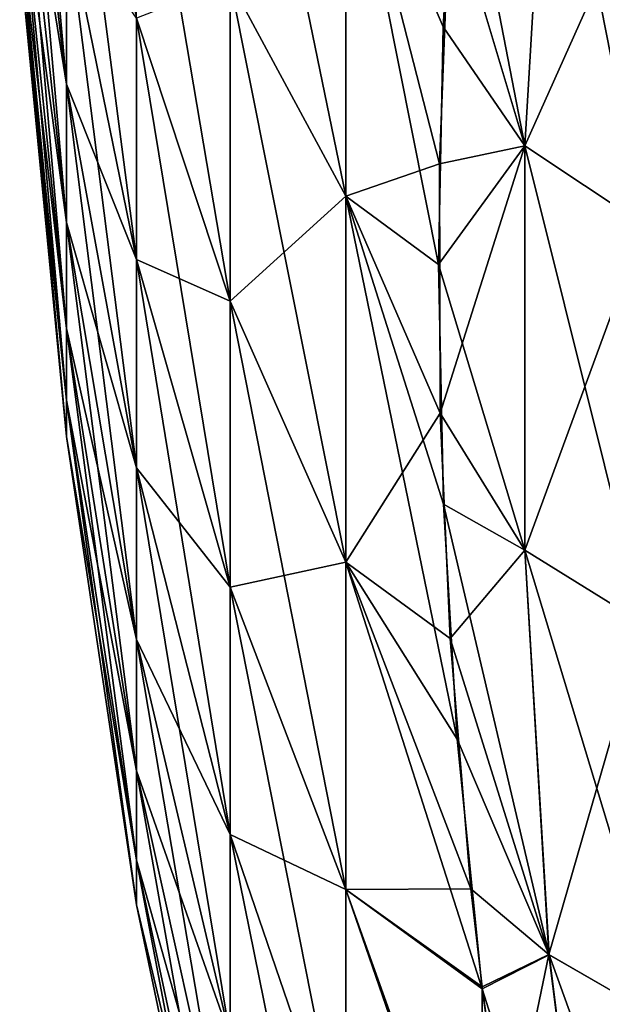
# Model space of a CAD drawing. Header units: millimetres. Extents: x -168 to 168, y -6 to 84.
# Tile 10 of 173: x -167.96 to -167.354, y 58.887 to 59.911. Entities that reach past the tile are written whole.
import ezdxf

# ---------------------------------------------------------------- set-up
doc = ezdxf.new("R2010")
doc.units = ezdxf.units.MM
doc.header["$LTSCALE"] = 65.185185
for name, color, linetype in [('368', 7, 'CONTINUOUS'), ('369', 7, 'CONTINUOUS'), ('379', 7, 'CONTINUOUS'), ('402', 7, 'CONTINUOUS'), ('403', 7, 'CONTINUOUS'), ('413', 7, 'CONTINUOUS')]:
    doc.layers.add(name, color=color, linetype=linetype)

msp = doc.modelspace()

# ---------------------------------------------------------------- linework, layer by layer
at = {"layer": '368', "linetype": 'Continuous'}
for points in [[(-167.9596, 60.2539, 36.6204), (-167.9596, 60.3853, 36.4589), (-167.9109, 59.8437, 36.3309), (-167.9596, 60.2539, 36.6204)], [(-167.9109, 59.8437, 36.3309), (-167.9596, 60.3853, 36.4589), (-167.9109, 60.0184, 36.1162), (-167.9109, 59.8437, 36.3309)], [(-167.6208, 60.1407, 34.3705), (-167.6208, 59.7272, 34.5848), (-167.7408, 60.3119, 34.7648), (-167.6208, 60.1407, 34.3705)], [(-167.6208, 59.7272, 34.5848), (-167.7408, 59.9506, 34.9521), (-167.7408, 60.3119, 34.7648), (-167.6208, 59.7272, 34.5848)], [(-167.9596, 60.2539, 38.3796), (-167.9596, 60.1458, 38.2017), (-167.9109, 59.8437, 38.6691), (-167.9596, 60.2539, 38.3796)], [(-167.9109, 60.0184, 38.8838), (-167.9596, 60.2539, 38.3796), (-167.9109, 59.8437, 38.6691), (-167.9109, 60.0184, 38.8838)], [(-167.9596, 60.1458, 36.7983), (-167.9596, 60.2539, 36.6204), (-167.9109, 59.7, 36.5673), (-167.9596, 60.1458, 36.7983)], [(-167.9109, 59.7, 36.5673), (-167.9596, 60.2539, 36.6204), (-167.9109, 59.8437, 36.3309), (-167.9109, 59.7, 36.5673)], [(-167.9109, 60.0184, 36.1162), (-167.9109, 60.2206, 35.9274), (-167.8383, 59.6615, 35.783), (-167.9109, 60.0184, 36.1162)], [(-167.8383, 59.6615, 35.783), (-167.9109, 60.2206, 35.9274), (-167.8383, 59.9124, 35.5486), (-167.8383, 59.6615, 35.783)], [(-167.8383, 59.9124, 35.5486), (-167.8383, 60.1929, 35.3506), (-167.7408, 59.618, 35.1868), (-167.8383, 59.9124, 35.5486)], [(-167.7408, 59.618, 35.1868), (-167.8383, 60.1929, 35.3506), (-167.7408, 59.9506, 34.9521), (-167.7408, 59.618, 35.1868)], [(-167.9596, 60.1458, 38.2017), (-167.9596, 60.0628, 38.0108), (-167.9109, 59.7, 38.4327), (-167.9596, 60.1458, 38.2017)], [(-167.9109, 59.8437, 38.6691), (-167.9596, 60.1458, 38.2017), (-167.9109, 59.7, 38.4327), (-167.9109, 59.8437, 38.6691)], [(-167.9596, 60.0628, 36.9892), (-167.9596, 60.1458, 36.7983), (-167.9109, 59.5897, 36.8211), (-167.9596, 60.0628, 36.9892)], [(-167.9109, 59.5897, 36.8211), (-167.9596, 60.1458, 36.7983), (-167.9109, 59.7, 36.5673), (-167.9109, 59.5897, 36.8211)], [(-167.6208, 59.7272, 40.4152), (-167.6208, 60.1407, 40.6295), (-167.7408, 59.9506, 40.0479), (-167.6208, 59.7272, 40.4152)], [(-167.5049, 60.1429, 34.0174), (-167.5194, 59.9034, 34.1613), (-167.6208, 60.1407, 34.3705), (-167.5049, 60.1429, 34.0174)], [(-167.5234, 59.761, 40.7549), (-167.5125, 60.0398, 40.9198), (-167.6208, 60.1407, 40.6295), (-167.5234, 59.761, 40.7549)], [(-167.6208, 59.7272, 40.4152), (-167.5234, 59.761, 40.7549), (-167.6208, 60.1407, 40.6295), (-167.6208, 59.7272, 40.4152)], [(-167.5194, 59.9034, 34.1613), (-167.5243, 59.6563, 34.3058), (-167.6208, 60.1407, 34.3705), (-167.5194, 59.9034, 34.1613)], [(-167.6208, 60.1407, 34.3705), (-167.5243, 59.6563, 34.3058), (-167.6208, 59.7272, 34.5848), (-167.6208, 60.1407, 34.3705)], [(-167.9596, 60.0628, 38.0108), (-167.9596, 60.0067, 37.8103), (-167.9109, 59.5897, 38.1789), (-167.9596, 60.0628, 38.0108)], [(-167.9109, 59.7, 38.4327), (-167.9596, 60.0628, 38.0108), (-167.9109, 59.5897, 38.1789), (-167.9109, 59.7, 38.4327)], [(-167.9596, 60.0067, 37.1897), (-167.9596, 60.0628, 36.9892), (-167.9109, 59.5151, 37.0875), (-167.9596, 60.0067, 37.1897)], [(-167.9109, 59.5151, 37.0875), (-167.9596, 60.0628, 36.9892), (-167.9109, 59.5897, 36.8211), (-167.9109, 59.5151, 37.0875)], [(-167.9109, 59.8437, 36.3309), (-167.9109, 60.0184, 36.1162), (-167.8383, 59.4448, 36.0493), (-167.9109, 59.8437, 36.3309)], [(-167.8383, 59.4448, 36.0493), (-167.9109, 60.0184, 36.1162), (-167.8383, 59.6615, 35.783), (-167.8383, 59.4448, 36.0493)], [(-167.9109, 60.0184, 38.8838), (-167.9109, 59.8437, 38.6691), (-167.8383, 59.6615, 39.217), (-167.9109, 60.0184, 38.8838)], [(-167.8383, 59.9124, 39.4514), (-167.9109, 60.0184, 38.8838), (-167.8383, 59.6615, 39.217), (-167.8383, 59.9124, 39.4514)], [(-167.9596, 60.0067, 37.8103), (-167.9596, 59.9783, 37.6041), (-167.9109, 59.5151, 37.9125), (-167.9596, 60.0067, 37.8103)], [(-167.9109, 59.5897, 38.1789), (-167.9596, 60.0067, 37.8103), (-167.9109, 59.5151, 37.9125), (-167.9109, 59.5897, 38.1789)], [(-167.9596, 59.9783, 37.3959), (-167.9596, 60.0067, 37.1897), (-167.9109, 59.4774, 37.3617), (-167.9596, 59.9783, 37.3959)], [(-167.9109, 59.4774, 37.3617), (-167.9596, 60.0067, 37.1897), (-167.9109, 59.5151, 37.0875), (-167.9109, 59.4774, 37.3617)], [(-167.9596, 59.9783, 37.6041), (-167.9596, 59.9783, 37.3959), (-167.9109, 59.4774, 37.6383), (-167.9596, 59.9783, 37.6041)], [(-167.9109, 59.5151, 37.9125), (-167.9596, 59.9783, 37.6041), (-167.9109, 59.4774, 37.6383), (-167.9109, 59.5151, 37.9125)], [(-167.9109, 59.4774, 37.6383), (-167.9596, 59.9783, 37.3959), (-167.9109, 59.4774, 37.3617), (-167.9109, 59.4774, 37.6383)], [(-167.7408, 59.9506, 40.0479), (-167.8383, 59.9124, 39.4514), (-167.7408, 59.618, 39.8132), (-167.7408, 59.9506, 40.0479)], [(-167.6208, 59.7272, 34.5848), (-167.6208, 59.3468, 34.8533), (-167.7408, 59.9506, 34.9521), (-167.6208, 59.7272, 34.5848)], [(-167.6208, 59.3468, 34.8533), (-167.7408, 59.618, 35.1868), (-167.7408, 59.9506, 34.9521), (-167.6208, 59.3468, 34.8533)], [(-167.6208, 59.7272, 40.4152), (-167.7408, 59.9506, 40.0479), (-167.7408, 59.618, 39.8132), (-167.6208, 59.7272, 40.4152)], [(-167.8383, 59.6615, 35.783), (-167.8383, 59.9124, 35.5486), (-167.7408, 59.3206, 35.4646), (-167.8383, 59.6615, 35.783)], [(-167.7408, 59.3206, 35.4646), (-167.8383, 59.9124, 35.5486), (-167.7408, 59.618, 35.1868), (-167.7408, 59.3206, 35.4646)], [(-167.8383, 59.9124, 39.4514), (-167.8383, 59.6615, 39.217), (-167.7408, 59.618, 39.8132), (-167.8383, 59.9124, 39.4514)], [(-167.8383, 59.2664, 36.3427), (-167.9109, 59.8437, 36.3309), (-167.8383, 59.4448, 36.0493), (-167.8383, 59.2664, 36.3427)], [(-167.9109, 59.7, 36.5673), (-167.9109, 59.8437, 36.3309), (-167.8383, 59.2664, 36.3427), (-167.9109, 59.7, 36.5673)], [(-167.9109, 59.8437, 38.6691), (-167.9109, 59.7, 38.4327), (-167.8383, 59.4448, 38.9507), (-167.9109, 59.8437, 38.6691)], [(-167.8383, 59.6615, 39.217), (-167.9109, 59.8437, 38.6691), (-167.8383, 59.4448, 38.9507), (-167.8383, 59.6615, 39.217)], [(-167.5225, 59.5016, 40.6051), (-167.5234, 59.761, 40.7549), (-167.6208, 59.7272, 40.4152), (-167.5225, 59.5016, 40.6051)], [(-167.6208, 59.3468, 40.1467), (-167.6208, 59.7272, 40.4152), (-167.7408, 59.618, 39.8132), (-167.6208, 59.3468, 40.1467)], [(-167.6208, 59.3468, 40.1467), (-167.5225, 59.5016, 40.6051), (-167.6208, 59.7272, 40.4152), (-167.6208, 59.3468, 40.1467)], [(-167.5193, 59.4069, 34.448), (-167.5049, 59.1627, 34.5834), (-167.6208, 59.7272, 34.5848), (-167.5193, 59.4069, 34.448)], [(-167.6208, 59.7272, 34.5848), (-167.5049, 59.1627, 34.5834), (-167.6208, 59.3468, 34.8533), (-167.6208, 59.7272, 34.5848)], [(-167.5243, 59.6563, 34.3058), (-167.5193, 59.4069, 34.448), (-167.6208, 59.7272, 34.5848), (-167.5243, 59.6563, 34.3058)], [(-167.8383, 59.1296, 36.6576), (-167.9109, 59.7, 36.5673), (-167.8383, 59.2664, 36.3427), (-167.8383, 59.1296, 36.6576)], [(-167.9109, 59.5897, 36.8211), (-167.9109, 59.7, 36.5673), (-167.8383, 59.1296, 36.6576), (-167.9109, 59.5897, 36.8211)], [(-167.9109, 59.7, 38.4327), (-167.9109, 59.5897, 38.1789), (-167.8383, 59.2664, 38.6573), (-167.9109, 59.7, 38.4327)], [(-167.8383, 59.4448, 38.9507), (-167.9109, 59.7, 38.4327), (-167.8383, 59.2664, 38.6573), (-167.8383, 59.4448, 38.9507)], [(-167.8383, 59.4448, 36.0493), (-167.8383, 59.6615, 35.783), (-167.7408, 59.0637, 35.7803), (-167.8383, 59.4448, 36.0493)], [(-167.7408, 59.0637, 35.7803), (-167.8383, 59.6615, 35.783), (-167.7408, 59.3206, 35.4646), (-167.7408, 59.0637, 35.7803)], [(-167.8383, 59.6615, 39.217), (-167.8383, 59.4448, 38.9507), (-167.7408, 59.3206, 39.5354), (-167.8383, 59.6615, 39.217)], [(-167.7408, 59.618, 39.8132), (-167.8383, 59.6615, 39.217), (-167.7408, 59.3206, 39.5354), (-167.7408, 59.618, 39.8132)], [(-167.6208, 59.0064, 35.1712), (-167.7408, 59.3206, 35.4646), (-167.7408, 59.618, 35.1868), (-167.6208, 59.0064, 35.1712)], [(-167.6208, 59.3468, 34.8533), (-167.6208, 59.0064, 35.1712), (-167.7408, 59.618, 35.1868), (-167.6208, 59.3468, 34.8533)], [(-167.6208, 59.3468, 40.1467), (-167.7408, 59.618, 39.8132), (-167.7408, 59.3206, 39.5354), (-167.6208, 59.3468, 40.1467)], [(-167.8383, 59.037, 36.9882), (-167.9109, 59.5897, 36.8211), (-167.8383, 59.1296, 36.6576), (-167.8383, 59.037, 36.9882)], [(-167.9109, 59.5151, 37.0875), (-167.9109, 59.5897, 36.8211), (-167.8383, 59.037, 36.9882), (-167.9109, 59.5151, 37.0875)], [(-167.9109, 59.5897, 38.1789), (-167.9109, 59.5151, 37.9125), (-167.8383, 59.1296, 38.3424), (-167.9109, 59.5897, 38.1789)], [(-167.8383, 59.2664, 38.6573), (-167.9109, 59.5897, 38.1789), (-167.8383, 59.1296, 38.3424), (-167.8383, 59.2664, 38.6573)], [(-167.8383, 58.9903, 37.3283), (-167.9109, 59.5151, 37.0875), (-167.8383, 59.037, 36.9882), (-167.8383, 58.9903, 37.3283)], [(-167.9109, 59.4774, 37.3617), (-167.9109, 59.5151, 37.0875), (-167.8383, 58.9903, 37.3283), (-167.9109, 59.4774, 37.3617)], [(-167.9109, 59.5151, 37.9125), (-167.9109, 59.4774, 37.6383), (-167.8383, 59.037, 38.0118), (-167.9109, 59.5151, 37.9125)], [(-167.8383, 59.1296, 38.3424), (-167.9109, 59.5151, 37.9125), (-167.8383, 59.037, 38.0118), (-167.8383, 59.1296, 38.3424)], [(-167.5123, 59.2674, 40.4741), (-167.5225, 59.5016, 40.6051), (-167.6208, 59.3468, 40.1467), (-167.5123, 59.2674, 40.4741)], [(-167.9109, 59.4774, 37.6383), (-167.9109, 59.4774, 37.3617), (-167.8383, 58.9903, 37.6717), (-167.9109, 59.4774, 37.6383)], [(-167.8383, 59.037, 38.0118), (-167.9109, 59.4774, 37.6383), (-167.8383, 58.9903, 37.6717), (-167.8383, 59.037, 38.0118)], [(-167.8383, 58.9903, 37.6717), (-167.9109, 59.4774, 37.3617), (-167.8383, 58.9903, 37.3283), (-167.8383, 58.9903, 37.6717)], [(-167.8383, 59.2664, 36.3427), (-167.8383, 59.4448, 36.0493), (-167.7408, 58.8523, 36.128), (-167.8383, 59.2664, 36.3427)], [(-167.7408, 58.8523, 36.128), (-167.8383, 59.4448, 36.0493), (-167.7408, 59.0637, 35.7803), (-167.7408, 58.8523, 36.128)], [(-167.8383, 59.4448, 38.9507), (-167.8383, 59.2664, 38.6573), (-167.7408, 59.0637, 39.2197), (-167.8383, 59.4448, 38.9507)], [(-167.7408, 59.3206, 39.5354), (-167.8383, 59.4448, 38.9507), (-167.7408, 59.0637, 39.2197), (-167.7408, 59.3206, 39.5354)], [(-167.6208, 59.0064, 39.8288), (-167.6208, 59.3468, 40.1467), (-167.7408, 59.3206, 39.5354), (-167.6208, 59.0064, 39.8288)], [(-167.6208, 59.0064, 39.8288), (-167.4906, 59.0069, 40.3324), (-167.6208, 59.3468, 40.1467), (-167.6208, 59.0064, 39.8288)], [(-167.4906, 59.0069, 40.3324), (-167.5123, 59.2674, 40.4741), (-167.6208, 59.3468, 40.1467), (-167.4906, 59.0069, 40.3324)], [(-167.5049, 59.1627, 34.5834), (-167.4788, 58.9031, 34.723), (-167.6208, 59.3468, 34.8533), (-167.5049, 59.1627, 34.5834)], [(-167.6208, 59.3468, 34.8533), (-167.4788, 58.9031, 34.723), (-167.6208, 59.0064, 35.1712), (-167.6208, 59.3468, 34.8533)], [(-167.6208, 59.0064, 35.1712), (-167.6208, 58.7125, 35.5324), (-167.7408, 59.3206, 35.4646), (-167.6208, 59.0064, 35.1712)], [(-167.6208, 58.7125, 35.5324), (-167.7408, 59.0637, 35.7803), (-167.7408, 59.3206, 35.4646), (-167.6208, 58.7125, 35.5324)], [(-167.6208, 59.0064, 39.8288), (-167.7408, 59.3206, 39.5354), (-167.7408, 59.0637, 39.2197), (-167.6208, 59.0064, 39.8288)], [(-167.7408, 58.6901, 36.5014), (-167.8383, 59.2664, 36.3427), (-167.7408, 58.8523, 36.128), (-167.7408, 58.6901, 36.5014)], [(-167.8383, 59.1296, 36.6576), (-167.8383, 59.2664, 36.3427), (-167.7408, 58.6901, 36.5014), (-167.8383, 59.1296, 36.6576)], [(-167.8383, 59.2664, 38.6573), (-167.8383, 59.1296, 38.3424), (-167.7408, 58.8523, 38.872), (-167.8383, 59.2664, 38.6573)], [(-167.7408, 59.0637, 39.2197), (-167.8383, 59.2664, 38.6573), (-167.7408, 58.8523, 38.872), (-167.7408, 59.0637, 39.2197)], [(-167.7408, 58.8523, 38.872), (-167.8383, 59.1296, 38.3424), (-167.7408, 58.6901, 38.4986), (-167.7408, 58.8523, 38.872)], [(-167.7408, 58.5803, 36.8933), (-167.8383, 59.1296, 36.6576), (-167.7408, 58.6901, 36.5014), (-167.7408, 58.5803, 36.8933)], [(-167.8383, 59.037, 36.9882), (-167.8383, 59.1296, 36.6576), (-167.7408, 58.5803, 36.8933), (-167.8383, 59.037, 36.9882)], [(-167.8383, 59.1296, 38.3424), (-167.8383, 59.037, 38.0118), (-167.7408, 58.6901, 38.4986), (-167.8383, 59.1296, 38.3424)], [(-167.6208, 58.7125, 35.5324), (-167.6208, 58.4706, 35.9303), (-167.7408, 59.0637, 35.7803), (-167.6208, 58.7125, 35.5324)], [(-167.6208, 58.4706, 35.9303), (-167.7408, 58.8523, 36.128), (-167.7408, 59.0637, 35.7803), (-167.6208, 58.4706, 35.9303)], [(-167.6208, 58.7125, 39.4676), (-167.6208, 59.0064, 39.8288), (-167.7408, 59.0637, 39.2197), (-167.6208, 58.7125, 39.4676)], [(-167.6208, 58.7125, 39.4676), (-167.7408, 59.0637, 39.2197), (-167.7408, 58.8523, 38.872), (-167.6208, 58.7125, 39.4676)], [(-167.8383, 59.037, 38.0118), (-167.8383, 58.9903, 37.6717), (-167.7408, 58.5803, 38.1067), (-167.8383, 59.037, 38.0118)], [(-167.7408, 58.6901, 38.4986), (-167.8383, 59.037, 38.0118), (-167.7408, 58.5803, 38.1067), (-167.7408, 58.6901, 38.4986)], [(-167.8383, 58.9903, 37.3283), (-167.8383, 59.037, 36.9882), (-167.7408, 58.5249, 37.2965), (-167.8383, 58.9903, 37.3283)], [(-167.7408, 58.5249, 37.2965), (-167.8383, 59.037, 36.9882), (-167.7408, 58.5803, 36.8933), (-167.7408, 58.5249, 37.2965)], [(-167.479, 58.9052, 40.2783), (-167.4906, 59.0069, 40.3324), (-167.6208, 59.0064, 39.8288), (-167.479, 58.9052, 40.2783)], [(-167.4785, 58.5944, 39.9534), (-167.479, 58.9052, 40.2783), (-167.6208, 59.0064, 39.8288), (-167.4785, 58.5944, 39.9534)], [(-167.6208, 58.7125, 39.4676), (-167.4785, 58.5944, 39.9534), (-167.6208, 59.0064, 39.8288), (-167.6208, 58.7125, 39.4676)], [(-167.4788, 58.9031, 34.723), (-167.4785, 58.6095, 35.0288), (-167.6208, 59.0064, 35.1712), (-167.4788, 58.9031, 34.723)], [(-167.6208, 59.0064, 35.1712), (-167.4785, 58.6095, 35.0288), (-167.6208, 58.7125, 35.5324), (-167.6208, 59.0064, 35.1712)], [(-167.8383, 58.9903, 37.6717), (-167.8383, 58.9903, 37.3283), (-167.7408, 58.5249, 37.7035), (-167.8383, 58.9903, 37.6717)], [(-167.7408, 58.5803, 38.1067), (-167.8383, 58.9903, 37.6717), (-167.7408, 58.5249, 37.7035), (-167.7408, 58.5803, 38.1067)], [(-167.7408, 58.5249, 37.7035), (-167.8383, 58.9903, 37.3283), (-167.7408, 58.5249, 37.2965), (-167.7408, 58.5249, 37.7035)], [(-167.479, 58.9052, 40.2783), (-167.4785, 58.5944, 39.9534), (-167.4539, 58.7247, 40.184), (-167.479, 58.9052, 40.2783)], [(-167.4785, 58.6095, 35.0288), (-167.4788, 58.9031, 34.723), (-167.451, 58.7065, 34.8255), (-167.4785, 58.6095, 35.0288)]]:
    msp.add_3dface(points, dxfattribs=at)
at = {"layer": '369', "linetype": 'Continuous'}
for points in [[(-167.5125, 60.0398, 40.9198), (-167.4347, 59.7795, 40.9653), (-167.4095, 60.2001, 41.2082), (-167.5125, 60.0398, 40.9198)], [(-167.4347, 59.7795, 40.9653), (-167.2859, 60.112, 41.3413), (-167.4095, 60.2001, 41.2082), (-167.4347, 59.7795, 40.9653)], [(-167.3107, 59.697, 41.1017), (-167.2859, 60.112, 41.3413), (-167.4347, 59.7795, 40.9653), (-167.3107, 59.697, 41.1017)], [(-167.5125, 60.0398, 40.9198), (-167.5234, 59.761, 40.7549), (-167.4347, 59.7795, 40.9653), (-167.5125, 60.0398, 40.9198)], [(-167.5234, 59.761, 40.7549), (-167.5225, 59.5016, 40.6051), (-167.4347, 59.7795, 40.9653), (-167.5234, 59.761, 40.7549)], [(-167.5225, 59.5016, 40.6051), (-167.4347, 59.3592, 40.7227), (-167.4347, 59.7795, 40.9653), (-167.5225, 59.5016, 40.6051)], [(-167.4347, 59.3592, 40.7227), (-167.3107, 59.697, 41.1017), (-167.4347, 59.7795, 40.9653), (-167.4347, 59.3592, 40.7227)], [(-167.3107, 59.2823, 40.8623), (-167.3107, 59.697, 41.1017), (-167.4347, 59.3592, 40.7227), (-167.3107, 59.2823, 40.8623)], [(-167.5225, 59.5016, 40.6051), (-167.5123, 59.2674, 40.4741), (-167.4347, 59.3592, 40.7227), (-167.5225, 59.5016, 40.6051)], [(-167.5123, 59.2674, 40.4741), (-167.4095, 58.9386, 40.4798), (-167.4347, 59.3592, 40.7227), (-167.5123, 59.2674, 40.4741)], [(-167.4095, 58.9386, 40.4798), (-167.3107, 59.2823, 40.8623), (-167.4347, 59.3592, 40.7227), (-167.4095, 58.9386, 40.4798)], [(-167.2859, 58.8673, 40.6227), (-167.3107, 59.2823, 40.8623), (-167.4095, 58.9386, 40.4798), (-167.2859, 58.8673, 40.6227)], [(-167.5123, 59.2674, 40.4741), (-167.4906, 59.0069, 40.3324), (-167.4095, 58.9386, 40.4798), (-167.5123, 59.2674, 40.4741)], [(-167.4906, 59.0069, 40.3324), (-167.479, 58.9052, 40.2783), (-167.4095, 58.9386, 40.4798), (-167.4906, 59.0069, 40.3324)], [(-167.479, 58.9052, 40.2783), (-167.4539, 58.7247, 40.184), (-167.4095, 58.9386, 40.4798), (-167.479, 58.9052, 40.2783)], [(-167.4539, 58.7247, 40.184), (-167.3562, 58.5163, 40.236), (-167.4095, 58.9386, 40.4798), (-167.4539, 58.7247, 40.184)], [(-167.3562, 58.5163, 40.236), (-167.2859, 58.8673, 40.6227), (-167.4095, 58.9386, 40.4798), (-167.3562, 58.5163, 40.236)]]:
    msp.add_3dface(points, dxfattribs=at)
at = {"layer": '379', "linetype": 'Continuous'}
for points in [[(-167.4347, 59.7794, 34.0347), (-167.5049, 60.1429, 34.0174), (-167.4095, 60.2001, 33.7918), (-167.4347, 59.7794, 34.0347)], [(-167.4347, 59.7794, 34.0347), (-167.4095, 60.2001, 33.7918), (-167.3107, 59.697, 33.8983), (-167.4347, 59.7794, 34.0347)], [(-167.4095, 60.2001, 33.7918), (-167.2859, 60.112, 33.6587), (-167.3107, 59.697, 33.8983), (-167.4095, 60.2001, 33.7918)], [(-167.5194, 59.9034, 34.1613), (-167.5049, 60.1429, 34.0174), (-167.4347, 59.7794, 34.0347), (-167.5194, 59.9034, 34.1613)], [(-167.5243, 59.6563, 34.3058), (-167.5194, 59.9034, 34.1613), (-167.4347, 59.7794, 34.0347), (-167.5243, 59.6563, 34.3058)], [(-167.4347, 59.3592, 34.2773), (-167.5243, 59.6563, 34.3058), (-167.4347, 59.7794, 34.0347), (-167.4347, 59.3592, 34.2773)], [(-167.4347, 59.7794, 34.0347), (-167.3107, 59.697, 33.8983), (-167.3107, 59.2823, 34.1377), (-167.4347, 59.7794, 34.0347)], [(-167.4347, 59.3592, 34.2773), (-167.4347, 59.7794, 34.0347), (-167.3107, 59.2823, 34.1377), (-167.4347, 59.3592, 34.2773)], [(-167.5193, 59.4069, 34.448), (-167.5243, 59.6563, 34.3058), (-167.4347, 59.3592, 34.2773), (-167.5193, 59.4069, 34.448)], [(-167.5049, 59.1627, 34.5834), (-167.5193, 59.4069, 34.448), (-167.4094, 58.9385, 34.5202), (-167.5049, 59.1627, 34.5834)], [(-167.4094, 58.9385, 34.5202), (-167.5193, 59.4069, 34.448), (-167.4347, 59.3592, 34.2773), (-167.4094, 58.9385, 34.5202)], [(-167.4094, 58.9385, 34.5202), (-167.4347, 59.3592, 34.2773), (-167.2859, 58.8673, 34.3773), (-167.4094, 58.9385, 34.5202)], [(-167.4347, 59.3592, 34.2773), (-167.3107, 59.2823, 34.1377), (-167.2859, 58.8673, 34.3773), (-167.4347, 59.3592, 34.2773)], [(-167.4788, 58.9031, 34.723), (-167.5049, 59.1627, 34.5834), (-167.4094, 58.9385, 34.5202), (-167.4788, 58.9031, 34.723)], [(-167.3562, 58.5163, 34.764), (-167.4788, 58.9031, 34.723), (-167.4094, 58.9385, 34.5202), (-167.3562, 58.5163, 34.764)], [(-167.3562, 58.5163, 34.764), (-167.4094, 58.9385, 34.5202), (-167.2335, 58.4516, 34.6173), (-167.3562, 58.5163, 34.764)], [(-167.4094, 58.9385, 34.5202), (-167.2859, 58.8673, 34.3773), (-167.2335, 58.4516, 34.6173), (-167.4094, 58.9385, 34.5202)], [(-167.451, 58.7065, 34.8255), (-167.4788, 58.9031, 34.723), (-167.3562, 58.5163, 34.764), (-167.451, 58.7065, 34.8255)]]:
    msp.add_3dface(points, dxfattribs=at)
at = {"layer": '402', "linetype": 'Continuous'}
for points in [[(-167.9596, 60.2539, -38.3796), (-167.9596, 60.3853, -38.5411), (-167.9109, 59.8437, -38.6691), (-167.9596, 60.2539, -38.3796)], [(-167.9109, 59.8437, -38.6691), (-167.9596, 60.3853, -38.5411), (-167.9109, 60.0184, -38.8838), (-167.9109, 59.8437, -38.6691)], [(-167.6208, 60.1407, -40.6295), (-167.6208, 59.7272, -40.4152), (-167.7408, 60.3119, -40.2352), (-167.6208, 60.1407, -40.6295)], [(-167.6208, 59.7272, -40.4152), (-167.7408, 59.9506, -40.0479), (-167.7408, 60.3119, -40.2352), (-167.6208, 59.7272, -40.4152)], [(-167.9596, 60.2539, -36.6204), (-167.9596, 60.1458, -36.7983), (-167.9109, 59.8437, -36.3309), (-167.9596, 60.2539, -36.6204)], [(-167.9109, 60.0184, -36.1162), (-167.9596, 60.2539, -36.6204), (-167.9109, 59.8437, -36.3309), (-167.9109, 60.0184, -36.1162)], [(-167.9596, 60.1458, -38.2017), (-167.9596, 60.2539, -38.3796), (-167.9109, 59.7, -38.4327), (-167.9596, 60.1458, -38.2017)], [(-167.9109, 59.7, -38.4327), (-167.9596, 60.2539, -38.3796), (-167.9109, 59.8437, -38.6691), (-167.9109, 59.7, -38.4327)], [(-167.9109, 60.0184, -38.8838), (-167.9109, 60.2206, -39.0726), (-167.8383, 59.6615, -39.217), (-167.9109, 60.0184, -38.8838)], [(-167.8383, 59.6615, -39.217), (-167.9109, 60.2206, -39.0726), (-167.8383, 59.9124, -39.4514), (-167.8383, 59.6615, -39.217)], [(-167.8383, 59.9124, -39.4514), (-167.8383, 60.1929, -39.6494), (-167.7408, 59.618, -39.8132), (-167.8383, 59.9124, -39.4514)], [(-167.7408, 59.618, -39.8132), (-167.8383, 60.1929, -39.6494), (-167.7408, 59.9506, -40.0479), (-167.7408, 59.618, -39.8132)], [(-167.9596, 60.1458, -36.7983), (-167.9596, 60.0628, -36.9892), (-167.9109, 59.7, -36.5673), (-167.9596, 60.1458, -36.7983)], [(-167.9109, 59.8437, -36.3309), (-167.9596, 60.1458, -36.7983), (-167.9109, 59.7, -36.5673), (-167.9109, 59.8437, -36.3309)], [(-167.9596, 60.0628, -38.0108), (-167.9596, 60.1458, -38.2017), (-167.9109, 59.5897, -38.1789), (-167.9596, 60.0628, -38.0108)], [(-167.9109, 59.5897, -38.1789), (-167.9596, 60.1458, -38.2017), (-167.9109, 59.7, -38.4327), (-167.9109, 59.5897, -38.1789)], [(-167.6208, 59.7272, -34.5848), (-167.6208, 60.1407, -34.3705), (-167.7408, 59.9506, -34.9521), (-167.6208, 59.7272, -34.5848)], [(-167.5049, 60.1429, -40.9826), (-167.5194, 59.9034, -40.8387), (-167.6208, 60.1407, -40.6295), (-167.5049, 60.1429, -40.9826)], [(-167.5234, 59.761, -34.2451), (-167.5125, 60.0398, -34.0802), (-167.6208, 60.1407, -34.3705), (-167.5234, 59.761, -34.2451)], [(-167.6208, 59.7272, -34.5848), (-167.5234, 59.761, -34.2451), (-167.6208, 60.1407, -34.3705), (-167.6208, 59.7272, -34.5848)], [(-167.5194, 59.9034, -40.8387), (-167.5243, 59.6563, -40.6942), (-167.6208, 60.1407, -40.6295), (-167.5194, 59.9034, -40.8387)], [(-167.6208, 60.1407, -40.6295), (-167.5243, 59.6563, -40.6942), (-167.6208, 59.7272, -40.4152), (-167.6208, 60.1407, -40.6295)], [(-167.9596, 60.0628, -36.9892), (-167.9596, 60.0067, -37.1897), (-167.9109, 59.5897, -36.8211), (-167.9596, 60.0628, -36.9892)], [(-167.9109, 59.7, -36.5673), (-167.9596, 60.0628, -36.9892), (-167.9109, 59.5897, -36.8211), (-167.9109, 59.7, -36.5673)], [(-167.9596, 60.0067, -37.8103), (-167.9596, 60.0628, -38.0108), (-167.9109, 59.5151, -37.9125), (-167.9596, 60.0067, -37.8103)], [(-167.9109, 59.5151, -37.9125), (-167.9596, 60.0628, -38.0108), (-167.9109, 59.5897, -38.1789), (-167.9109, 59.5151, -37.9125)], [(-167.9109, 59.8437, -38.6691), (-167.9109, 60.0184, -38.8838), (-167.8383, 59.4448, -38.9507), (-167.9109, 59.8437, -38.6691)], [(-167.8383, 59.4448, -38.9507), (-167.9109, 60.0184, -38.8838), (-167.8383, 59.6615, -39.217), (-167.8383, 59.4448, -38.9507)], [(-167.9109, 60.0184, -36.1162), (-167.9109, 59.8437, -36.3309), (-167.8383, 59.6615, -35.783), (-167.9109, 60.0184, -36.1162)], [(-167.8383, 59.9124, -35.5486), (-167.9109, 60.0184, -36.1162), (-167.8383, 59.6615, -35.783), (-167.8383, 59.9124, -35.5486)], [(-167.9596, 60.0067, -37.1897), (-167.9596, 59.9783, -37.3959), (-167.9109, 59.5151, -37.0875), (-167.9596, 60.0067, -37.1897)], [(-167.9109, 59.5897, -36.8211), (-167.9596, 60.0067, -37.1897), (-167.9109, 59.5151, -37.0875), (-167.9109, 59.5897, -36.8211)], [(-167.9596, 59.9783, -37.6041), (-167.9596, 60.0067, -37.8103), (-167.9109, 59.4774, -37.6383), (-167.9596, 59.9783, -37.6041)], [(-167.9109, 59.4774, -37.6383), (-167.9596, 60.0067, -37.8103), (-167.9109, 59.5151, -37.9125), (-167.9109, 59.4774, -37.6383)], [(-167.9596, 59.9783, -37.3959), (-167.9596, 59.9783, -37.6041), (-167.9109, 59.4774, -37.3617), (-167.9596, 59.9783, -37.3959)], [(-167.9109, 59.5151, -37.0875), (-167.9596, 59.9783, -37.3959), (-167.9109, 59.4774, -37.3617), (-167.9109, 59.5151, -37.0875)], [(-167.9109, 59.4774, -37.3617), (-167.9596, 59.9783, -37.6041), (-167.9109, 59.4774, -37.6383), (-167.9109, 59.4774, -37.3617)], [(-167.7408, 59.9506, -34.9521), (-167.8383, 59.9124, -35.5486), (-167.7408, 59.618, -35.1868), (-167.7408, 59.9506, -34.9521)], [(-167.6208, 59.7272, -40.4152), (-167.6208, 59.3468, -40.1467), (-167.7408, 59.9506, -40.0479), (-167.6208, 59.7272, -40.4152)], [(-167.6208, 59.3468, -40.1467), (-167.7408, 59.618, -39.8132), (-167.7408, 59.9506, -40.0479), (-167.6208, 59.3468, -40.1467)], [(-167.6208, 59.7272, -34.5848), (-167.7408, 59.9506, -34.9521), (-167.7408, 59.618, -35.1868), (-167.6208, 59.7272, -34.5848)], [(-167.8383, 59.6615, -39.217), (-167.8383, 59.9124, -39.4514), (-167.7408, 59.3206, -39.5354), (-167.8383, 59.6615, -39.217)], [(-167.7408, 59.3206, -39.5354), (-167.8383, 59.9124, -39.4514), (-167.7408, 59.618, -39.8132), (-167.7408, 59.3206, -39.5354)], [(-167.8383, 59.9124, -35.5486), (-167.8383, 59.6615, -35.783), (-167.7408, 59.618, -35.1868), (-167.8383, 59.9124, -35.5486)], [(-167.8383, 59.2664, -38.6573), (-167.9109, 59.8437, -38.6691), (-167.8383, 59.4448, -38.9507), (-167.8383, 59.2664, -38.6573)], [(-167.9109, 59.7, -38.4327), (-167.9109, 59.8437, -38.6691), (-167.8383, 59.2664, -38.6573), (-167.9109, 59.7, -38.4327)], [(-167.9109, 59.8437, -36.3309), (-167.9109, 59.7, -36.5673), (-167.8383, 59.4448, -36.0493), (-167.9109, 59.8437, -36.3309)], [(-167.8383, 59.6615, -35.783), (-167.9109, 59.8437, -36.3309), (-167.8383, 59.4448, -36.0493), (-167.8383, 59.6615, -35.783)], [(-167.5225, 59.5016, -34.3949), (-167.5234, 59.761, -34.2451), (-167.6208, 59.7272, -34.5848), (-167.5225, 59.5016, -34.3949)], [(-167.6208, 59.3468, -34.8533), (-167.6208, 59.7272, -34.5848), (-167.7408, 59.618, -35.1868), (-167.6208, 59.3468, -34.8533)], [(-167.6208, 59.3468, -34.8533), (-167.5225, 59.5016, -34.3949), (-167.6208, 59.7272, -34.5848), (-167.6208, 59.3468, -34.8533)], [(-167.5193, 59.4069, -40.552), (-167.5049, 59.1627, -40.4166), (-167.6208, 59.7272, -40.4152), (-167.5193, 59.4069, -40.552)], [(-167.6208, 59.7272, -40.4152), (-167.5049, 59.1627, -40.4166), (-167.6208, 59.3468, -40.1467), (-167.6208, 59.7272, -40.4152)], [(-167.5243, 59.6563, -40.6942), (-167.5193, 59.4069, -40.552), (-167.6208, 59.7272, -40.4152), (-167.5243, 59.6563, -40.6942)], [(-167.8383, 59.1296, -38.3424), (-167.9109, 59.7, -38.4327), (-167.8383, 59.2664, -38.6573), (-167.8383, 59.1296, -38.3424)], [(-167.9109, 59.5897, -38.1789), (-167.9109, 59.7, -38.4327), (-167.8383, 59.1296, -38.3424), (-167.9109, 59.5897, -38.1789)], [(-167.9109, 59.7, -36.5673), (-167.9109, 59.5897, -36.8211), (-167.8383, 59.2664, -36.3427), (-167.9109, 59.7, -36.5673)], [(-167.8383, 59.4448, -36.0493), (-167.9109, 59.7, -36.5673), (-167.8383, 59.2664, -36.3427), (-167.8383, 59.4448, -36.0493)], [(-167.8383, 59.4448, -38.9507), (-167.8383, 59.6615, -39.217), (-167.7408, 59.0637, -39.2197), (-167.8383, 59.4448, -38.9507)], [(-167.7408, 59.0637, -39.2197), (-167.8383, 59.6615, -39.217), (-167.7408, 59.3206, -39.5354), (-167.7408, 59.0637, -39.2197)], [(-167.8383, 59.6615, -35.783), (-167.8383, 59.4448, -36.0493), (-167.7408, 59.3206, -35.4646), (-167.8383, 59.6615, -35.783)], [(-167.7408, 59.618, -35.1868), (-167.8383, 59.6615, -35.783), (-167.7408, 59.3206, -35.4646), (-167.7408, 59.618, -35.1868)], [(-167.6208, 59.0064, -39.8288), (-167.7408, 59.3206, -39.5354), (-167.7408, 59.618, -39.8132), (-167.6208, 59.0064, -39.8288)], [(-167.6208, 59.3468, -40.1467), (-167.6208, 59.0064, -39.8288), (-167.7408, 59.618, -39.8132), (-167.6208, 59.3468, -40.1467)], [(-167.6208, 59.3468, -34.8533), (-167.7408, 59.618, -35.1868), (-167.7408, 59.3206, -35.4646), (-167.6208, 59.3468, -34.8533)], [(-167.8383, 59.037, -38.0118), (-167.9109, 59.5897, -38.1789), (-167.8383, 59.1296, -38.3424), (-167.8383, 59.037, -38.0118)], [(-167.9109, 59.5151, -37.9125), (-167.9109, 59.5897, -38.1789), (-167.8383, 59.037, -38.0118), (-167.9109, 59.5151, -37.9125)], [(-167.9109, 59.5897, -36.8211), (-167.9109, 59.5151, -37.0875), (-167.8383, 59.1296, -36.6576), (-167.9109, 59.5897, -36.8211)], [(-167.8383, 59.2664, -36.3427), (-167.9109, 59.5897, -36.8211), (-167.8383, 59.1296, -36.6576), (-167.8383, 59.2664, -36.3427)], [(-167.8383, 58.9903, -37.6717), (-167.9109, 59.5151, -37.9125), (-167.8383, 59.037, -38.0118), (-167.8383, 58.9903, -37.6717)], [(-167.9109, 59.4774, -37.6383), (-167.9109, 59.5151, -37.9125), (-167.8383, 58.9903, -37.6717), (-167.9109, 59.4774, -37.6383)], [(-167.9109, 59.5151, -37.0875), (-167.9109, 59.4774, -37.3617), (-167.8383, 59.037, -36.9882), (-167.9109, 59.5151, -37.0875)], [(-167.8383, 59.1296, -36.6576), (-167.9109, 59.5151, -37.0875), (-167.8383, 59.037, -36.9882), (-167.8383, 59.1296, -36.6576)], [(-167.5123, 59.2674, -34.5259), (-167.5225, 59.5016, -34.3949), (-167.6208, 59.3468, -34.8533), (-167.5123, 59.2674, -34.5259)], [(-167.9109, 59.4774, -37.3617), (-167.9109, 59.4774, -37.6383), (-167.8383, 58.9903, -37.3283), (-167.9109, 59.4774, -37.3617)], [(-167.8383, 59.037, -36.9882), (-167.9109, 59.4774, -37.3617), (-167.8383, 58.9903, -37.3283), (-167.8383, 59.037, -36.9882)], [(-167.8383, 58.9903, -37.3283), (-167.9109, 59.4774, -37.6383), (-167.8383, 58.9903, -37.6717), (-167.8383, 58.9903, -37.3283)], [(-167.8383, 59.2664, -38.6573), (-167.8383, 59.4448, -38.9507), (-167.7408, 58.8523, -38.872), (-167.8383, 59.2664, -38.6573)], [(-167.7408, 58.8523, -38.872), (-167.8383, 59.4448, -38.9507), (-167.7408, 59.0637, -39.2197), (-167.7408, 58.8523, -38.872)], [(-167.8383, 59.4448, -36.0493), (-167.8383, 59.2664, -36.3427), (-167.7408, 59.0637, -35.7803), (-167.8383, 59.4448, -36.0493)], [(-167.7408, 59.3206, -35.4646), (-167.8383, 59.4448, -36.0493), (-167.7408, 59.0637, -35.7803), (-167.7408, 59.3206, -35.4646)], [(-167.6208, 59.0064, -35.1712), (-167.6208, 59.3468, -34.8533), (-167.7408, 59.3206, -35.4646), (-167.6208, 59.0064, -35.1712)], [(-167.6208, 59.0064, -35.1712), (-167.4906, 59.0069, -34.6676), (-167.6208, 59.3468, -34.8533), (-167.6208, 59.0064, -35.1712)], [(-167.4906, 59.0069, -34.6676), (-167.5123, 59.2674, -34.5259), (-167.6208, 59.3468, -34.8533), (-167.4906, 59.0069, -34.6676)], [(-167.5049, 59.1627, -40.4166), (-167.4788, 58.9031, -40.277), (-167.6208, 59.3468, -40.1467), (-167.5049, 59.1627, -40.4166)], [(-167.6208, 59.3468, -40.1467), (-167.4788, 58.9031, -40.277), (-167.6208, 59.0064, -39.8288), (-167.6208, 59.3468, -40.1467)], [(-167.6208, 59.0064, -39.8288), (-167.6208, 58.7125, -39.4676), (-167.7408, 59.3206, -39.5354), (-167.6208, 59.0064, -39.8288)], [(-167.6208, 58.7125, -39.4676), (-167.7408, 59.0637, -39.2197), (-167.7408, 59.3206, -39.5354), (-167.6208, 58.7125, -39.4676)], [(-167.6208, 59.0064, -35.1712), (-167.7408, 59.3206, -35.4646), (-167.7408, 59.0637, -35.7803), (-167.6208, 59.0064, -35.1712)], [(-167.7408, 58.6901, -38.4986), (-167.8383, 59.2664, -38.6573), (-167.7408, 58.8523, -38.872), (-167.7408, 58.6901, -38.4986)], [(-167.8383, 59.1296, -38.3424), (-167.8383, 59.2664, -38.6573), (-167.7408, 58.6901, -38.4986), (-167.8383, 59.1296, -38.3424)], [(-167.8383, 59.2664, -36.3427), (-167.8383, 59.1296, -36.6576), (-167.7408, 58.8523, -36.128), (-167.8383, 59.2664, -36.3427)], [(-167.7408, 59.0637, -35.7803), (-167.8383, 59.2664, -36.3427), (-167.7408, 58.8523, -36.128), (-167.7408, 59.0637, -35.7803)], [(-167.7408, 58.8523, -36.128), (-167.8383, 59.1296, -36.6576), (-167.7408, 58.6901, -36.5014), (-167.7408, 58.8523, -36.128)], [(-167.7408, 58.5803, -38.1067), (-167.8383, 59.1296, -38.3424), (-167.7408, 58.6901, -38.4986), (-167.7408, 58.5803, -38.1067)], [(-167.8383, 59.037, -38.0118), (-167.8383, 59.1296, -38.3424), (-167.7408, 58.5803, -38.1067), (-167.8383, 59.037, -38.0118)], [(-167.8383, 59.1296, -36.6576), (-167.8383, 59.037, -36.9882), (-167.7408, 58.6901, -36.5014), (-167.8383, 59.1296, -36.6576)], [(-167.6208, 58.7125, -39.4676), (-167.6208, 58.4706, -39.0697), (-167.7408, 59.0637, -39.2197), (-167.6208, 58.7125, -39.4676)], [(-167.6208, 58.4706, -39.0697), (-167.7408, 58.8523, -38.872), (-167.7408, 59.0637, -39.2197), (-167.6208, 58.4706, -39.0697)], [(-167.6208, 58.7125, -35.5324), (-167.6208, 59.0064, -35.1712), (-167.7408, 59.0637, -35.7803), (-167.6208, 58.7125, -35.5324)], [(-167.6208, 58.7125, -35.5324), (-167.7408, 59.0637, -35.7803), (-167.7408, 58.8523, -36.128), (-167.6208, 58.7125, -35.5324)], [(-167.8383, 59.037, -36.9882), (-167.8383, 58.9903, -37.3283), (-167.7408, 58.5803, -36.8933), (-167.8383, 59.037, -36.9882)], [(-167.7408, 58.6901, -36.5014), (-167.8383, 59.037, -36.9882), (-167.7408, 58.5803, -36.8933), (-167.7408, 58.6901, -36.5014)], [(-167.8383, 58.9903, -37.6717), (-167.8383, 59.037, -38.0118), (-167.7408, 58.5249, -37.7035), (-167.8383, 58.9903, -37.6717)], [(-167.7408, 58.5249, -37.7035), (-167.8383, 59.037, -38.0118), (-167.7408, 58.5803, -38.1067), (-167.7408, 58.5249, -37.7035)], [(-167.479, 58.9052, -34.7217), (-167.4906, 59.0069, -34.6676), (-167.6208, 59.0064, -35.1712), (-167.479, 58.9052, -34.7217)], [(-167.4785, 58.5944, -35.0466), (-167.479, 58.9052, -34.7217), (-167.6208, 59.0064, -35.1712), (-167.4785, 58.5944, -35.0466)], [(-167.6208, 58.7125, -35.5324), (-167.4785, 58.5944, -35.0466), (-167.6208, 59.0064, -35.1712), (-167.6208, 58.7125, -35.5324)], [(-167.4788, 58.9031, -40.277), (-167.4785, 58.6095, -39.9712), (-167.6208, 59.0064, -39.8288), (-167.4788, 58.9031, -40.277)], [(-167.6208, 59.0064, -39.8288), (-167.4785, 58.6095, -39.9712), (-167.6208, 58.7125, -39.4676), (-167.6208, 59.0064, -39.8288)], [(-167.8383, 58.9903, -37.3283), (-167.8383, 58.9903, -37.6717), (-167.7408, 58.5249, -37.2965), (-167.8383, 58.9903, -37.3283)], [(-167.7408, 58.5803, -36.8933), (-167.8383, 58.9903, -37.3283), (-167.7408, 58.5249, -37.2965), (-167.7408, 58.5803, -36.8933)], [(-167.7408, 58.5249, -37.2965), (-167.8383, 58.9903, -37.6717), (-167.7408, 58.5249, -37.7035), (-167.7408, 58.5249, -37.2965)], [(-167.479, 58.9052, -34.7217), (-167.4785, 58.5944, -35.0466), (-167.4539, 58.7247, -34.816), (-167.479, 58.9052, -34.7217)], [(-167.4785, 58.6095, -39.9712), (-167.4788, 58.9031, -40.277), (-167.451, 58.7065, -40.1745), (-167.4785, 58.6095, -39.9712)]]:
    msp.add_3dface(points, dxfattribs=at)
at = {"layer": '403', "linetype": 'Continuous'}
for points in [[(-167.5125, 60.0398, -34.0802), (-167.4347, 59.7795, -34.0347), (-167.4095, 60.2001, -33.7918), (-167.5125, 60.0398, -34.0802)], [(-167.4347, 59.7795, -34.0347), (-167.2859, 60.112, -33.6587), (-167.4095, 60.2001, -33.7918), (-167.4347, 59.7795, -34.0347)], [(-167.3107, 59.697, -33.8983), (-167.2859, 60.112, -33.6587), (-167.4347, 59.7795, -34.0347), (-167.3107, 59.697, -33.8983)], [(-167.5125, 60.0398, -34.0802), (-167.5234, 59.761, -34.2451), (-167.4347, 59.7795, -34.0347), (-167.5125, 60.0398, -34.0802)], [(-167.5234, 59.761, -34.2451), (-167.5225, 59.5016, -34.3949), (-167.4347, 59.7795, -34.0347), (-167.5234, 59.761, -34.2451)], [(-167.5225, 59.5016, -34.3949), (-167.4347, 59.3592, -34.2773), (-167.4347, 59.7795, -34.0347), (-167.5225, 59.5016, -34.3949)], [(-167.4347, 59.3592, -34.2773), (-167.3107, 59.697, -33.8983), (-167.4347, 59.7795, -34.0347), (-167.4347, 59.3592, -34.2773)], [(-167.3107, 59.2823, -34.1377), (-167.3107, 59.697, -33.8983), (-167.4347, 59.3592, -34.2773), (-167.3107, 59.2823, -34.1377)], [(-167.5225, 59.5016, -34.3949), (-167.5123, 59.2674, -34.5259), (-167.4347, 59.3592, -34.2773), (-167.5225, 59.5016, -34.3949)], [(-167.5123, 59.2674, -34.5259), (-167.4095, 58.9386, -34.5202), (-167.4347, 59.3592, -34.2773), (-167.5123, 59.2674, -34.5259)], [(-167.4095, 58.9386, -34.5202), (-167.3107, 59.2823, -34.1377), (-167.4347, 59.3592, -34.2773), (-167.4095, 58.9386, -34.5202)], [(-167.2859, 58.8673, -34.3773), (-167.3107, 59.2823, -34.1377), (-167.4095, 58.9386, -34.5202), (-167.2859, 58.8673, -34.3773)], [(-167.5123, 59.2674, -34.5259), (-167.4906, 59.0069, -34.6676), (-167.4095, 58.9386, -34.5202), (-167.5123, 59.2674, -34.5259)], [(-167.4906, 59.0069, -34.6676), (-167.479, 58.9052, -34.7217), (-167.4095, 58.9386, -34.5202), (-167.4906, 59.0069, -34.6676)], [(-167.479, 58.9052, -34.7217), (-167.4539, 58.7247, -34.816), (-167.4095, 58.9386, -34.5202), (-167.479, 58.9052, -34.7217)], [(-167.4539, 58.7247, -34.816), (-167.3562, 58.5163, -34.764), (-167.4095, 58.9386, -34.5202), (-167.4539, 58.7247, -34.816)], [(-167.3562, 58.5163, -34.764), (-167.2859, 58.8673, -34.3773), (-167.4095, 58.9386, -34.5202), (-167.3562, 58.5163, -34.764)]]:
    msp.add_3dface(points, dxfattribs=at)
at = {"layer": '413', "linetype": 'Continuous'}
for points in [[(-167.4347, 59.7794, -40.9653), (-167.5049, 60.1429, -40.9826), (-167.4095, 60.2001, -41.2082), (-167.4347, 59.7794, -40.9653)], [(-167.4347, 59.7794, -40.9653), (-167.4095, 60.2001, -41.2082), (-167.3107, 59.697, -41.1017), (-167.4347, 59.7794, -40.9653)], [(-167.4095, 60.2001, -41.2082), (-167.2859, 60.112, -41.3413), (-167.3107, 59.697, -41.1017), (-167.4095, 60.2001, -41.2082)], [(-167.5194, 59.9034, -40.8387), (-167.5049, 60.1429, -40.9826), (-167.4347, 59.7794, -40.9653), (-167.5194, 59.9034, -40.8387)], [(-167.5243, 59.6563, -40.6942), (-167.5194, 59.9034, -40.8387), (-167.4347, 59.7794, -40.9653), (-167.5243, 59.6563, -40.6942)], [(-167.4347, 59.3592, -40.7227), (-167.5243, 59.6563, -40.6942), (-167.4347, 59.7794, -40.9653), (-167.4347, 59.3592, -40.7227)], [(-167.4347, 59.7794, -40.9653), (-167.3107, 59.697, -41.1017), (-167.3107, 59.2823, -40.8623), (-167.4347, 59.7794, -40.9653)], [(-167.4347, 59.3592, -40.7227), (-167.4347, 59.7794, -40.9653), (-167.3107, 59.2823, -40.8623), (-167.4347, 59.3592, -40.7227)], [(-167.5193, 59.4069, -40.552), (-167.5243, 59.6563, -40.6942), (-167.4347, 59.3592, -40.7227), (-167.5193, 59.4069, -40.552)], [(-167.5049, 59.1627, -40.4166), (-167.5193, 59.4069, -40.552), (-167.4094, 58.9385, -40.4798), (-167.5049, 59.1627, -40.4166)], [(-167.4094, 58.9385, -40.4798), (-167.5193, 59.4069, -40.552), (-167.4347, 59.3592, -40.7227), (-167.4094, 58.9385, -40.4798)], [(-167.4094, 58.9385, -40.4798), (-167.4347, 59.3592, -40.7227), (-167.2859, 58.8673, -40.6227), (-167.4094, 58.9385, -40.4798)], [(-167.4347, 59.3592, -40.7227), (-167.3107, 59.2823, -40.8623), (-167.2859, 58.8673, -40.6227), (-167.4347, 59.3592, -40.7227)], [(-167.4788, 58.9031, -40.277), (-167.5049, 59.1627, -40.4166), (-167.4094, 58.9385, -40.4798), (-167.4788, 58.9031, -40.277)], [(-167.3562, 58.5163, -40.236), (-167.4788, 58.9031, -40.277), (-167.4094, 58.9385, -40.4798), (-167.3562, 58.5163, -40.236)], [(-167.3562, 58.5163, -40.236), (-167.4094, 58.9385, -40.4798), (-167.2335, 58.4516, -40.3827), (-167.3562, 58.5163, -40.236)], [(-167.4094, 58.9385, -40.4798), (-167.2859, 58.8673, -40.6227), (-167.2335, 58.4516, -40.3827), (-167.4094, 58.9385, -40.4798)], [(-167.451, 58.7065, -40.1745), (-167.4788, 58.9031, -40.277), (-167.3562, 58.5163, -40.236), (-167.451, 58.7065, -40.1745)]]:
    msp.add_3dface(points, dxfattribs=at)

doc.saveas('drawing.dxf')
